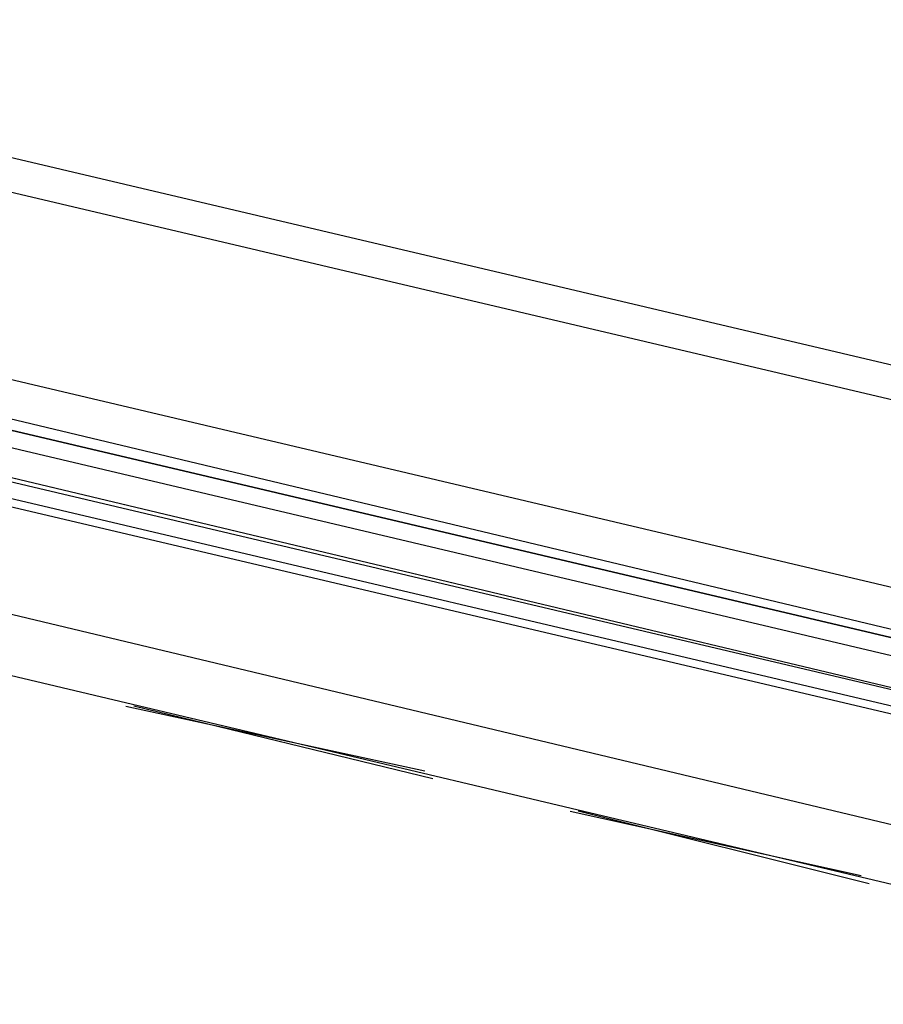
# Model space of a CAD drawing. Header units: feet. Extents: x -79 to 198, y -22 to 181.
# Tile 221 of 256: x 84.55 to 85.97, y 151.86 to 153.48. Entities that reach past the tile are written whole.
import ezdxf

# ---------------------------------------------------------------- set-up
doc = ezdxf.new("R2010")
doc.units = ezdxf.units.FT
doc.layers.add('A-LINEA', color=7, linetype='CONTINUOUS')

msp = doc.modelspace()

# ---------------------------------------------------------------- linework, layer by layer
at = {"layer": 'A-LINEA'}
for p, q in [((91.3067, 151.6578), (77.5733, 154.8978)), ((77.8933, 154.7644), (86.5467, 152.7244)), ((77.72, 154.0178), (86.3733, 151.9644)), ((82.1867, 153.4444), (86.08, 152.5244)), ((86.0533, 152.3644), (82.1467, 153.2978)), ((86.04, 152.3644), (82.1467, 153.2844)), ((86.04, 152.3378), (82.1333, 153.2578)), ((86.04, 152.3244), (82.1333, 153.2444)), ((86, 152.1511), (82.0933, 153.0844)), ((84.72, 152.3511), (85.2133, 152.2444)), ((85.2267, 152.2311), (84.7333, 152.3511)), ((85.4533, 152.1778), (85.9333, 152.0711)), ((85.9467, 152.0578), (85.4667, 152.1778))]:
    msp.add_line(p, q, dxfattribs=at)
msp.add_lwpolyline([(86.0667, 152.4578), (82.1067, 153.4044), (82.1067, 153.3911), (82.1067, 153.3778), (86.0667, 152.4444), (82.1067, 153.3778), (82.0933, 153.3644), (82.1067, 153.3511), (86.0533, 152.4178)], dxfattribs=at)

doc.saveas('drawing.dxf')
